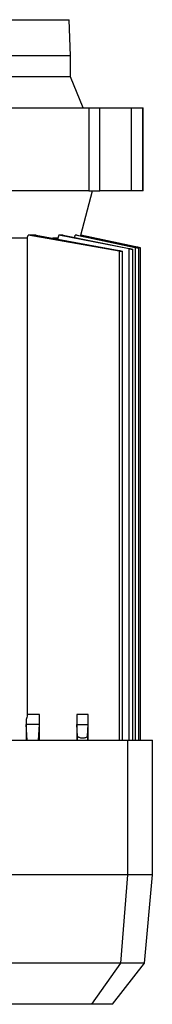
# Model space of a CAD drawing. Header units: millimetres. Extents: x 0 to 420, y 0 to 297.
# Tile 21 of 26: x 223.27 to 224.3, y 210.07 to 217.74. Entities that reach past the tile are written whole.
import ezdxf

# ---------------------------------------------------------------- set-up
doc = ezdxf.new("R2010")
doc.units = ezdxf.units.MM

msp = doc.modelspace()

# ---------------------------------------------------------------- linework, layer by layer
at = {"color": 7, "linetype": 'Continuous', "lineweight": 25}
for p, q in [((220.04295, 217.7367), (223.6558, 217.7367)), ((223.66589, 217.45413), (223.6558, 217.7367)), ((223.66589, 217.45413), (220.03286, 217.45413)), ((223.66589, 217.29266), (223.66589, 217.45413)), ((223.66589, 217.29266), (220.03286, 217.29266)), ((223.76375, 217.05046), (223.66589, 217.29266)), ((222.19531, 217.05046), (223.80712, 217.05046)), ((223.80712, 217.05046), (223.80712, 216.40459)), ((223.80712, 217.05046), (223.89503, 217.05046)), ((223.89503, 216.40459), (223.89503, 217.05046)), ((223.89503, 217.05046), (224.14027, 217.05046)), ((224.14027, 216.40459), (224.14027, 217.05046)), ((224.14027, 217.05046), (224.22997, 217.05046)), ((224.22997, 216.40459), (224.22997, 217.05046)), ((224.22997, 217.05046), (224.23103, 217.05046)), ((224.23103, 216.40459), (224.23103, 217.05046)), ((223.80712, 216.40459), (222.19531, 216.40459)), ((223.7447, 216.05844), (223.83745, 216.40459)), ((223.80712, 216.40459), (223.89503, 216.40459)), ((224.14027, 216.40459), (223.89503, 216.40459)), ((224.22997, 216.40459), (224.14027, 216.40459)), ((224.23103, 216.40459), (224.22997, 216.40459)), ((223.32739, 216.03549), (223.33536, 216.05844)), ((223.39754, 216.05844), (223.33536, 216.05844)), ((224.04405, 215.93341), (223.33536, 216.05844)), ((223.39754, 216.05844), (224.04405, 215.93892)), ((223.57412, 216.05844), (223.5673, 216.03549)), ((223.60734, 216.05844), (223.57412, 216.05844)), ((224.12337, 215.95065), (223.57412, 216.05844)), ((223.60734, 216.05844), (224.12337, 215.9544)), ((223.69771, 216.04022), (223.70273, 216.05844)), ((223.71713, 216.05844), (223.70273, 216.05844)), ((224.16938, 215.96134), (223.70273, 216.05844)), ((223.71713, 216.05844), (224.16938, 215.96318)), ((223.74434, 216.05844), (223.74289, 216.05302)), ((223.7447, 216.05844), (223.74434, 216.05844)), ((224.18314, 215.96521), (223.74434, 216.05844)), ((224.21085, 215.95936), (223.7447, 216.05844)), ((223.32739, 216.03549), (223.02602, 216.03549)), ((223.32739, 216.03549), (223.32739, 212.3235)), ((223.5673, 216.03549), (223.52673, 216.03549)), ((223.5673, 216.03549), (223.5673, 216.02706)), ((224.04405, 215.93341), (224.04405, 212.12568)), ((224.07175, 212.12568), (224.07175, 215.93103)), ((224.12337, 212.12568), (224.12337, 215.95065)), ((224.15107, 212.12568), (224.15107, 215.94704)), ((224.16938, 215.96134), (224.16938, 212.12568)), ((224.18314, 215.96015), (224.18314, 215.96521)), ((224.19708, 212.12568), (224.19708, 215.95656)), ((224.21085, 212.12568), (224.21085, 215.95944)), ((223.42306, 212.3235), (223.32739, 212.3235)), ((223.42306, 212.12568), (223.42306, 212.3235)), ((223.71444, 212.3235), (223.71444, 212.12568)), ((223.80306, 212.3235), (223.71444, 212.3235)), ((223.80306, 212.12568), (223.80306, 212.3235)), ((223.3196, 212.28539), (223.3196, 212.12568)), ((223.32703, 212.12568), (223.32045, 212.24763)), ((223.42201, 212.24763), (223.32045, 212.24763)), ((223.41543, 212.12568), (223.42201, 212.24763)), ((223.71548, 212.24763), (223.80202, 212.24763)), ((223.7204, 212.1566), (223.71548, 212.24763)), ((223.79708, 212.15606), (223.80202, 212.24763)), ((223.7204, 212.12568), (223.7204, 212.1566)), ((223.79708, 212.15606), (223.79708, 212.12568)), ((223.20491, 212.12568), (224.1115, 212.12568)), ((224.1115, 211.07614), (224.1115, 212.12568)), ((224.1115, 212.12568), (224.30369, 212.12568)), ((224.30369, 211.07614), (224.30369, 212.12568)), ((224.1115, 211.07614), (223.20491, 211.07614)), ((224.05744, 210.38868), (224.1115, 211.07614)), ((224.30369, 211.07614), (224.1115, 211.07614)), ((224.24355, 210.38868), (224.30369, 211.07614)), ((224.05744, 210.38868), (223.17527, 210.38868)), ((223.83101, 210.06697), (224.05744, 210.38868)), ((223.9922, 210.06697), (224.24355, 210.38868)), ((224.24355, 210.38868), (224.05744, 210.38868)), ((223.83101, 210.06697), (223.05171, 210.06697)), ((223.9922, 210.06697), (223.83101, 210.06697))]:
    msp.add_line(p, q, dxfattribs=at)
for centre, radius, start, end in [((225.65325, 212.31221), 1.93884, 179.66644, 181.908733), ((224.38923, 212.29073), 1.06965, 180.28629, 182.309058)]:
    msp.add_arc(centre, radius, start, end, dxfattribs=at)
for centre in [(223.42147, 212.3235), (223.80148, 212.3235)]:
    msp.add_ellipse(centre, major_axis=(0, 0.08073), ratio=0.0196477, start_param=3.4906585, end_param=4.712389, dxfattribs=at)
for points, knots in [([(224.04405, 215.93892), (224.04729, 215.93827), (224.05376, 215.93697), (224.06223, 215.93486), (224.06853, 215.93294), (224.07187, 215.93142), (224.0719, 215.93047), (224.06873, 215.93018), (224.06283, 215.93056), (224.05487, 215.93156), (224.04822, 215.93264), (224.04459, 215.93331), (224.04405, 215.93341)], [0, 0, 0, 0, 0.1120015, 0.2239803, 0.336314, 0.4475692, 0.5566441, 0.6634572, 0.7689145, 0.8744392, 0.9813822, 1, 1, 1, 1]), ([(224.12337, 215.9544), (224.12661, 215.95372), (224.13308, 215.95236), (224.14157, 215.9503), (224.14786, 215.94854), (224.15118, 215.94727), (224.15122, 215.94662), (224.14811, 215.94665), (224.14226, 215.94733), (224.13433, 215.94858), (224.12762, 215.94981), (224.12394, 215.95054), (224.12337, 215.95065)], [0, 0, 0, 0, 0.1122558, 0.2245119, 0.3365318, 0.4468534, 0.5548191, 0.6608463, 0.7661545, 0.8722024, 0.9801273, 1, 1, 1, 1]), ([(224.16938, 215.96318), (224.17261, 215.96249), (224.17908, 215.96111), (224.18756, 215.95916), (224.19384, 215.95761), (224.19717, 215.95662), (224.19725, 215.9563), (224.19421, 215.95664), (224.18843, 215.9576), (224.18051, 215.95908), (224.17374, 215.96044), (224.16999, 215.96122), (224.16938, 215.96134)], [0, 0, 0, 0, 0.1121459, 0.2243152, 0.3356776, 0.4449017, 0.5518399, 0.657349, 0.7628356, 0.8696688, 0.9786768, 1, 1, 1, 1]), ([(224.21046, 215.95944), (224.21054, 215.95943), (224.21082, 215.95937), (224.20797, 215.95997), (224.20239, 215.96114), (224.19444, 215.96282), (224.18761, 215.96427), (224.1838, 215.96508), (224.18314, 215.96521)], [0, 0, 0, 0, 0.0968845, 0.3074482, 0.5192472, 0.7346482, 0.9545983, 1, 1, 1, 1]), ([(223.32739, 212.3235), (223.32693, 212.31596), (223.32611, 212.30228), (223.32161, 212.29062), (223.3196, 212.28539)], [0, 0, 0, 0, 0.5514379, 1, 1, 1, 1]), ([(223.7204, 212.1566), (223.72105, 212.15481), (223.72234, 212.15124), (223.73113, 212.14663), (223.7417, 212.14399), (223.75128, 212.14288), (223.75873, 212.14256), (223.76619, 212.14277), (223.77577, 212.14375), (223.78634, 212.14624), (223.79514, 212.15072), (223.79643, 212.15427), (223.79708, 212.15606)], [0, 0, 0, 0, 0.1284584, 0.25490318, 0.37841554, 0.43948306, 0.50040187, 0.56111678, 0.6222716, 0.74550072, 0.87166437, 1, 1, 1, 1])]:
    msp.add_open_spline(points, degree=3, knots=knots, dxfattribs=at)

doc.saveas('drawing.dxf')
